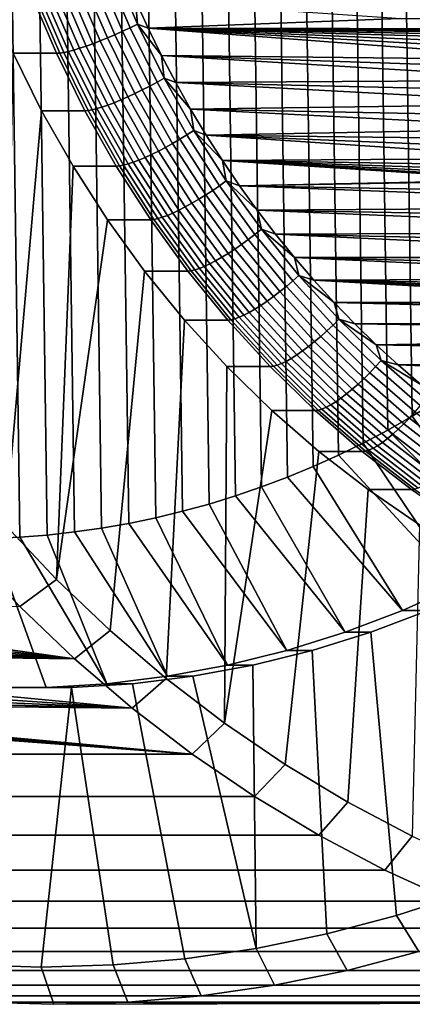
# Model space of a CAD drawing. Header units: metres. Extents: x -22 to 239, y -22 to 22.
# Tile 166 of 256: x 207.72 to 213, y -19.5 to -6.28. Entities that reach past the tile are written whole.
import ezdxf

# ---------------------------------------------------------------- set-up
doc = ezdxf.new("R2010")
doc.units = ezdxf.units.M
doc.layers.add('solid_10_151_033_XXX', color=7, linetype='CONTINUOUS')

msp = doc.modelspace()

# ---------------------------------------------------------------- linework, layer by layer
at = {"layer": 'solid_10_151_033_XXX'}
for points in [[(207.724243, -13.226729, 227.363632), (207.355637, 13.244179, 227.229477), (206.986649, 13.25, 227.095169), (207.355637, -13.244179, 227.229477)], [(208.092224, -13.197662, 227.497574), (207.724243, 13.226729, 227.363632), (207.355637, 13.244179, 227.229477), (207.724243, -13.226729, 227.363632)], [(208.459305, -13.156993, 227.63118), (208.092224, 13.197662, 227.497574), (207.724243, 13.226729, 227.363632), (208.092224, -13.197662, 227.497574)], [(208.824997, -13.104782, 227.764282), (208.459305, 13.156993, 227.63118), (208.092224, 13.197662, 227.497574), (208.459305, -13.156993, 227.63118)], [(209.189056, -13.041062, 227.89679), (208.824997, 13.104782, 227.764282), (208.459305, 13.156993, 227.63118), (208.824997, -13.104782, 227.764282)], [(209.551331, -12.965861, 228.028641), (209.189056, 13.041062, 227.89679), (208.824997, 13.104782, 227.764282), (209.189056, -13.041062, 227.89679)], [(209.911209, -12.879303, 228.159622), (209.551331, 12.965861, 228.028641), (209.189056, 13.041062, 227.89679), (209.551331, -12.965861, 228.028641)], [(210.268509, -12.781436, 228.289673), (209.911209, 12.879303, 228.159622), (209.551331, 12.965861, 228.028641), (209.911209, -12.879303, 228.159622)], [(210.623077, -12.672297, 228.418732), (210.268509, 12.781436, 228.289673), (209.911209, 12.879303, 228.159622), (210.268509, -12.781436, 228.289673)], [(210.974304, -12.552074, 228.54657), (210.623077, 12.672297, 228.418732), (210.268509, 12.781436, 228.289673), (210.623077, -12.672297, 228.418732)], [(211.322037, -12.42083, 228.673126), (210.974304, 12.552074, 228.54657), (210.623077, 12.672297, 228.418732), (210.974304, -12.552074, 228.54657)], [(211.666092, -12.278622, 228.798355), (211.322037, 12.42083, 228.673126), (210.974304, 12.552074, 228.54657), (211.322037, -12.42083, 228.673126)], [(212.00592, -12.125679, 228.922043), (211.666092, 12.278622, 228.798355), (211.322037, 12.42083, 228.673126), (211.666092, -12.278622, 228.798355)], [(212.341324, -11.96209, 229.044113), (212.00592, 12.125679, 228.922043), (211.666092, 12.278622, 228.798355), (212.00592, -12.125679, 228.922043)], [(212.672134, -11.787946, 229.16452), (212.341324, 11.96209, 229.044113), (212.00592, 12.125679, 228.922043), (212.341324, -11.96209, 229.044113)], [(212.997879, -11.603481, 229.283081), (212.672134, 11.787946, 229.16452), (212.341324, 11.96209, 229.044113), (212.672134, -11.787946, 229.16452)], [(213.318314, -11.408838, 229.399719), (212.997879, 11.603481, 229.283081), (212.672134, 11.787946, 229.16452), (212.997879, -11.603481, 229.283081)], [(213.633255, -11.204146, 229.514343), (213.318314, 11.408838, 229.399719), (212.997879, 11.603481, 229.283081), (213.318314, -11.408838, 229.399719)], [(208.781464, -5.675254, 182.89946), (209.106491, -6.43266, 183.017761), (209.004349, -6.478438, 183.026169), (208.677002, -5.715643, 182.907028)], [(208.885437, -5.633251, 182.904358), (209.208069, -6.385051, 183.02179), (209.106491, -6.43266, 183.017761), (208.781464, -5.675254, 182.89946)], [(208.987625, -5.590163, 182.921707), (209.3078, -6.336211, 183.038239), (209.208069, -6.385051, 183.02179), (208.885437, -5.633251, 182.904358)], [(208.987625, -5.590163, 182.921707), (209.281891, -6.017781, 183.022278), (209.3078, -6.336211, 183.038239)], [(208.471893, -5.789566, 182.959106), (208.803467, -6.562227, 183.079788), (208.707275, -6.599181, 183.124313), (208.37384, -5.822169, 183.002945)], [(208.573364, -5.753907, 182.927002), (208.902908, -6.521809, 183.046936), (208.803467, -6.562227, 183.079788), (208.471893, -5.789566, 182.959106)], [(208.677002, -5.715643, 182.907028), (209.004349, -6.478438, 183.026169), (208.902908, -6.521809, 183.046936), (208.573364, -5.753907, 182.927002)], [(207.877899, -5.936371, 183.575439), (208.21788, -6.728623, 183.699188), (207.636459, -6.728633, 185.296661), (207.296463, -5.936373, 185.172913)], [(207.921631, -5.933921, 183.472198), (208.261475, -6.725848, 183.595901), (208.21788, -6.728623, 183.699188), (207.877899, -5.936371, 183.575439)], [(207.975754, -5.9266, 183.374146), (208.315186, -6.717548, 183.497681), (208.261475, -6.725848, 183.595901), (207.921631, -5.933921, 183.472198)], [(208.039566, -5.914496, 183.282578), (208.378296, -6.703829, 183.405869), (208.315186, -6.717548, 183.497681), (207.975754, -5.9266, 183.374146)], [(208.112244, -5.897762, 183.198685), (208.450012, -6.684863, 183.321625), (208.378296, -6.703829, 183.405869), (208.039566, -5.914496, 183.282578)], [(208.192871, -5.87661, 183.123489), (208.529434, -6.660888, 183.246002), (208.450012, -6.684863, 183.321625), (208.112244, -5.897762, 183.198685)], [(208.280426, -5.851306, 183.057983), (208.615555, -6.632207, 183.179947), (208.529434, -6.660888, 183.246002), (208.192871, -5.87661, 183.123489)], [(208.37384, -5.822169, 183.002945), (208.707275, -6.599181, 183.124313), (208.615555, -6.632207, 183.179947), (208.280426, -5.851306, 183.057983)], [(212.726379, -6.252228, 184.275955), (212.832291, -6.262797, 184.314514), (209.451569, -6.391066, 183.08403), (209.281891, -6.017781, 183.022278)], [(209.3078, -6.336211, 183.038239), (209.281891, -6.017781, 183.022278), (209.451569, -6.391066, 183.08403)], [(209.3078, -6.336211, 183.038239), (209.66745, -7.061593, 183.169144), (209.570496, -7.116023, 183.153702), (209.208069, -6.385051, 183.02179)], [(209.3078, -6.336211, 183.038239), (209.451569, -6.391066, 183.08403), (209.631378, -6.758955, 183.149475)], [(209.3078, -6.336211, 183.038239), (209.631378, -6.758955, 183.149475), (209.66745, -7.061593, 183.169144)], [(212.832291, -6.262797, 184.314514), (233.388245, -6.391063, 191.796265), (228.40274, -6.421983, 189.981689), (209.451569, -6.391066, 183.08403)], [(230.007507, -6.262797, 190.565781), (233.388245, -6.391063, 191.796265), (212.832291, -6.262797, 184.314514)], [(209.004349, -6.478438, 183.026169), (209.372086, -7.220102, 183.160019), (209.273102, -7.268438, 183.181686), (208.902908, -6.521809, 183.046936)], [(209.106491, -6.43266, 183.017761), (209.471634, -7.169082, 183.15065), (209.372086, -7.220102, 183.160019), (209.004349, -6.478438, 183.026169)], [(209.208069, -6.385051, 183.02179), (209.570496, -7.116023, 183.153702), (209.471634, -7.169082, 183.15065), (209.106491, -6.43266, 183.017761)], [(213.695786, -6.801858, 184.628799), (209.631378, -6.758955, 183.149475), (209.451569, -6.391066, 183.08403), (213.766617, -6.717515, 184.654587)], [(214.437057, -6.421983, 184.898605), (209.451569, -6.391066, 183.08403), (228.40274, -6.421983, 189.981689)], [(213.845871, -6.642142, 184.683426), (213.766617, -6.717515, 184.654587), (209.451569, -6.391066, 183.08403)], [(213.932663, -6.576612, 184.715012), (213.845871, -6.642142, 184.683426), (209.451569, -6.391066, 183.08403)], [(214.02562, -6.52194, 184.74884), (213.932663, -6.576612, 184.715012), (209.451569, -6.391066, 183.08403)], [(214.123947, -6.478591, 184.784637), (214.02562, -6.52194, 184.74884), (209.451569, -6.391066, 183.08403)], [(214.226028, -6.447292, 184.821793), (214.123947, -6.478591, 184.784637), (209.451569, -6.391066, 183.08403)], [(214.330917, -6.428329, 184.85997), (214.226028, -6.447292, 184.821793), (209.451569, -6.391066, 183.08403)], [(214.437057, -6.421983, 184.898605), (214.330917, -6.428329, 184.85997), (209.451569, -6.391066, 183.08403)], [(208.707275, -6.599181, 183.124313), (209.081879, -7.354668, 183.260651), (208.99202, -7.391474, 183.316971), (208.615555, -6.632207, 183.179947)], [(208.803467, -6.562227, 183.079788), (209.175964, -7.313483, 183.215363), (209.081879, -7.354668, 183.260651), (208.707275, -6.599181, 183.124313)], [(208.902908, -6.521809, 183.046936), (209.273102, -7.268438, 183.181686), (209.175964, -7.313483, 183.215363), (208.803467, -6.562227, 183.079788)], [(207.636459, -6.728633, 185.296661), (208.018372, -7.498912, 185.435669), (207.5345, -13.066296, 185.259552)], [(208.21788, -6.728623, 183.699188), (208.599823, -7.498929, 183.838196), (208.018372, -7.498912, 185.435669), (207.636459, -6.728633, 185.296661)], [(208.261475, -6.725848, 183.595901), (208.643265, -7.495835, 183.734863), (208.599823, -7.498929, 183.838196), (208.21788, -6.728623, 183.699188)], [(208.315186, -6.717548, 183.497681), (208.696503, -7.486586, 183.636459), (208.643265, -7.495835, 183.734863), (208.261475, -6.725848, 183.595901)], [(208.378296, -6.703829, 183.405869), (208.758835, -7.471296, 183.544373), (208.696503, -7.486586, 183.636459), (208.315186, -6.717548, 183.497681)], [(208.450012, -6.684863, 183.321625), (208.829468, -7.450159, 183.459732), (208.758835, -7.471296, 183.544373), (208.378296, -6.703829, 183.405869)], [(208.529434, -6.660888, 183.246002), (208.907532, -7.423439, 183.383606), (208.829468, -7.450159, 183.459732), (208.450012, -6.684863, 183.321625)], [(208.615555, -6.632207, 183.179947), (208.99202, -7.391474, 183.316971), (208.907532, -7.423439, 183.383606), (208.529434, -6.660888, 183.246002)], [(213.58284, -6.99313, 184.587692), (213.542099, -7.097782, 184.572861), (209.821167, -7.1211, 183.218552), (209.631378, -6.758955, 183.149475)], [(209.66745, -7.061593, 183.169144), (209.631378, -6.758955, 183.149475), (209.821167, -7.1211, 183.218552)], [(213.634216, -6.894212, 184.606384), (213.58284, -6.99313, 184.587692), (209.631378, -6.758955, 183.149475)], [(213.695786, -6.801858, 184.628799), (213.634216, -6.894212, 184.606384), (209.631378, -6.758955, 183.149475)], [(209.570496, -7.116023, 183.153702), (209.971558, -7.823785, 183.299683), (209.875671, -7.882121, 183.297714), (209.471634, -7.169082, 183.15065)], [(209.66745, -7.061593, 183.169144), (210.065445, -7.763941, 183.313995), (209.971558, -7.823785, 183.299683), (209.570496, -7.116023, 183.153702)], [(209.66745, -7.061593, 183.169144), (209.821167, -7.1211, 183.218552), (210.020798, -7.477237, 183.291214)], [(209.66745, -7.061593, 183.169144), (210.020798, -7.477237, 183.291214), (210.065445, -7.763941, 183.313995)], [(213.542099, -7.097782, 184.572861), (213.512695, -7.206415, 184.562164), (209.821167, -7.1211, 183.218552)], [(213.494873, -7.318026, 184.555679), (213.488907, -7.430985, 184.553497), (210.020798, -7.477237, 183.291214), (209.821167, -7.1211, 183.218552)], [(213.512695, -7.206415, 184.562164), (213.494873, -7.318026, 184.555679), (209.821167, -7.1211, 183.218552)], [(209.273102, -7.268438, 183.181686), (209.682755, -7.991359, 183.33078), (209.58815, -8.040884, 183.365387), (209.175964, -7.313483, 183.215363)], [(209.372086, -7.220102, 183.160019), (209.779007, -7.938215, 183.308121), (209.682755, -7.991359, 183.33078), (209.273102, -7.268438, 183.181686)], [(209.471634, -7.169082, 183.15065), (209.875671, -7.882121, 183.297714), (209.779007, -7.938215, 183.308121), (209.372086, -7.220102, 183.160019)], [(208.99202, -7.391474, 183.316971), (209.4086, -8.126633, 183.468597), (209.325912, -8.161777, 183.535889), (208.907532, -7.423439, 183.383606)], [(209.081879, -7.354668, 183.260651), (209.496384, -8.086165, 183.41153), (209.4086, -8.126633, 183.468597), (208.99202, -7.391474, 183.316971)], [(209.175964, -7.313483, 183.215363), (209.58815, -8.040884, 183.365387), (209.496384, -8.086165, 183.41153), (209.081879, -7.354668, 183.260651)], [(208.441025, -8.244781, 185.589508), (208.218216, -13.793878, 185.508408), (207.5345, -13.066296, 185.259552), (208.018372, -7.498912, 185.435669)], [(208.599823, -7.498929, 183.838196), (209.022461, -8.244775, 183.99202), (208.441025, -8.244781, 185.589508), (208.018372, -7.498912, 185.435669)], [(208.643265, -7.495835, 183.734863), (209.06572, -8.241373, 183.888626), (209.022461, -8.244775, 183.99202), (208.599823, -7.498929, 183.838196)], [(208.696503, -7.486586, 183.636459), (209.118439, -8.231204, 183.790039), (209.06572, -8.241373, 183.888626), (208.643265, -7.495835, 183.734863)], [(208.758835, -7.471296, 183.544373), (209.179916, -8.214394, 183.697632), (209.118439, -8.231204, 183.790039), (208.696503, -7.486586, 183.636459)], [(208.829468, -7.450159, 183.459732), (209.249359, -8.191154, 183.612564), (209.179916, -8.214394, 183.697632), (208.758835, -7.471296, 183.544373)], [(208.907532, -7.423439, 183.383606), (209.325912, -8.161777, 183.535889), (209.249359, -8.191154, 183.612564), (208.829468, -7.450159, 183.459732)], [(213.488907, -7.430985, 184.553497), (213.494873, -7.543944, 184.555679), (210.020798, -7.477237, 183.291214)], [(213.512695, -7.655555, 184.562164), (213.542099, -7.764188, 184.572861), (210.230057, -7.827022, 183.367371), (210.020798, -7.477237, 183.291214)], [(210.065445, -7.763941, 183.313995), (210.020798, -7.477237, 183.291214), (210.230057, -7.827022, 183.367371)], [(213.494873, -7.543944, 184.555679), (213.512695, -7.655555, 184.562164), (210.020798, -7.477237, 183.291214)], [(210.065445, -7.763941, 183.313995), (210.500458, -8.440965, 183.472336), (210.409927, -8.506027, 183.459229), (209.971558, -7.823785, 183.299683)], [(210.065445, -7.763941, 183.313995), (210.230057, -7.827022, 183.367371), (210.448761, -8.170128, 183.446976)], [(210.065445, -7.763941, 183.313995), (210.448761, -8.170128, 183.446976), (210.500458, -8.440965, 183.472336)], [(213.542099, -7.764188, 184.572861), (213.58284, -7.86884, 184.587692), (210.230057, -7.827022, 183.367371)], [(209.875671, -7.882121, 183.297714), (210.317322, -8.56945, 183.458466), (210.223785, -8.630435, 183.470016), (209.779007, -7.938215, 183.308121)], [(209.971558, -7.823785, 183.299683), (210.409927, -8.506027, 183.459229), (210.317322, -8.56945, 183.458466), (209.875671, -7.882121, 183.297714)], [(213.695786, -8.060113, 184.628799), (213.766617, -8.144456, 184.654587), (210.448761, -8.170128, 183.446976), (210.230057, -7.827022, 183.367371)], [(213.634216, -7.967758, 184.606384), (213.695786, -8.060113, 184.628799), (210.230057, -7.827022, 183.367371)], [(213.58284, -7.86884, 184.587692), (213.634216, -7.967758, 184.606384), (210.230057, -7.827022, 183.367371)], [(209.58815, -8.040884, 183.365387), (210.038681, -8.742057, 183.529373), (209.949448, -8.791286, 183.576431), (209.496384, -8.086165, 183.41153)], [(209.682755, -7.991359, 183.33078), (210.130524, -8.688213, 183.493759), (210.038681, -8.742057, 183.529373), (209.58815, -8.040884, 183.365387)], [(209.779007, -7.938215, 183.308121), (210.223785, -8.630435, 183.470016), (210.130524, -8.688213, 183.493759), (209.682755, -7.991359, 183.33078)], [(209.249359, -8.191154, 183.612564), (209.708313, -8.90543, 183.779602), (209.640167, -8.930697, 183.865158), (209.179916, -8.214394, 183.697632)], [(209.325912, -8.161777, 183.535889), (209.783218, -8.873491, 183.702332), (209.708313, -8.90543, 183.779602), (209.249359, -8.191154, 183.612564)], [(209.4086, -8.126633, 183.468597), (209.863937, -8.835283, 183.634323), (209.783218, -8.873491, 183.702332), (209.325912, -8.161777, 183.535889)], [(209.496384, -8.086165, 183.41153), (209.949448, -8.791286, 183.576431), (209.863937, -8.835283, 183.634323), (209.4086, -8.126633, 183.468597)], [(213.845871, -8.219829, 184.683426), (210.448761, -8.170128, 183.446976), (213.766617, -8.144456, 184.654587)], [(214.226028, -8.414679, 184.821793), (214.330917, -8.433641, 184.85997), (210.676758, -8.506328, 183.529953), (210.448761, -8.170128, 183.446976)], [(210.500458, -8.440965, 183.472336), (210.448761, -8.170128, 183.446976), (210.676758, -8.506328, 183.529953)], [(214.123947, -8.383379, 184.784637), (214.226028, -8.414679, 184.821793), (210.448761, -8.170128, 183.446976)], [(214.02562, -8.34003, 184.74884), (214.123947, -8.383379, 184.784637), (210.448761, -8.170128, 183.446976)], [(213.932663, -8.285358, 184.715012), (214.02562, -8.34003, 184.74884), (210.448761, -8.170128, 183.446976)], [(213.845871, -8.219829, 184.683426), (213.932663, -8.285358, 184.715012), (210.448761, -8.170128, 183.446976)], [(208.441025, -8.244781, 185.589508), (208.902985, -8.963725, 185.757645), (208.218216, -13.793878, 185.508408)], [(209.022461, -8.244775, 183.99202), (209.484421, -8.963727, 184.160156), (208.902985, -8.963725, 185.757645), (208.441025, -8.244781, 185.589508)], [(209.06572, -8.241373, 183.888626), (209.527496, -8.96003, 184.056686), (209.484421, -8.963727, 184.160156), (209.022461, -8.244775, 183.99202)], [(209.118439, -8.231204, 183.790039), (209.579636, -8.948974, 183.957901), (209.527496, -8.96003, 184.056686), (209.06572, -8.241373, 183.888626)], [(209.179916, -8.214394, 183.697632), (209.640167, -8.930697, 183.865158), (209.579636, -8.948974, 183.957901), (209.118439, -8.231204, 183.790039)], [(210.500458, -8.440965, 183.472336), (210.971085, -9.090455, 183.643616), (210.884186, -9.160524, 183.631851), (210.409927, -8.506027, 183.459229)], [(210.500458, -8.440965, 183.472336), (210.676758, -8.506328, 183.529953), (210.913849, -8.835346, 183.616257)], [(210.500458, -8.440965, 183.472336), (210.913849, -8.835346, 183.616257), (210.971085, -9.090455, 183.643616)], [(214.330917, -8.433641, 184.85997), (214.437057, -8.439987, 184.898605), (210.676758, -8.506328, 183.529953)], [(214.437057, -8.439987, 184.898605), (215.719391, -8.501927, 185.365326), (215.661163, -8.596561, 185.344131), (210.676758, -8.506328, 183.529953)], [(210.317322, -8.56945, 183.458466), (210.795105, -9.228827, 183.63237), (210.704971, -9.294505, 183.645157), (210.223785, -8.630435, 183.470016)], [(210.409927, -8.506027, 183.459229), (210.884186, -9.160524, 183.631851), (210.795105, -9.228827, 183.63237), (210.317322, -8.56945, 183.458466)], [(215.613266, -8.697538, 185.326706), (215.576248, -8.803706, 185.313232), (210.913849, -8.835346, 183.616257), (210.676758, -8.506328, 183.529953)], [(215.661163, -8.596561, 185.344131), (215.613266, -8.697538, 185.326706), (210.676758, -8.506328, 183.529953)], [(210.130524, -8.688213, 183.493759), (210.614929, -9.35673, 183.670059), (210.526108, -9.414716, 183.706772), (210.038681, -8.742057, 183.529373)], [(210.223785, -8.630435, 183.470016), (210.704971, -9.294505, 183.645157), (210.614929, -9.35673, 183.670059), (210.130524, -8.688213, 183.493759)], [(209.863937, -8.835283, 183.634323), (210.356552, -9.515115, 183.813629), (210.277969, -9.556263, 183.882416), (209.783218, -8.873491, 183.702332)], [(209.949448, -8.791286, 183.576431), (210.439606, -9.467733, 183.754837), (210.356552, -9.515115, 183.813629), (209.863937, -8.835283, 183.634323)], [(210.038681, -8.742057, 183.529373), (210.526108, -9.414716, 183.706772), (210.439606, -9.467733, 183.754837), (209.949448, -8.791286, 183.576431)], [(215.576248, -8.803706, 185.313232), (215.550674, -8.913404, 185.303925), (210.913849, -8.835346, 183.616257)], [(215.536789, -9.025709, 185.298874), (215.534805, -9.138741, 185.298141), (211.159836, -9.156853, 183.70578), (210.913849, -8.835346, 183.616257)], [(210.971085, -9.090455, 183.643616), (210.913849, -8.835346, 183.616257), (211.159836, -9.156853, 183.70578)], [(215.550674, -8.913404, 185.303925), (215.536789, -9.025709, 185.298874), (210.913849, -8.835346, 183.616257)], [(209.402756, -9.65343, 185.939545), (208.938004, -14.48107, 185.770386), (208.218216, -13.793878, 185.508408), (208.902985, -8.963725, 185.757645)], [(209.484421, -8.963727, 184.160156), (209.984192, -9.653441, 184.342072), (209.402756, -9.65343, 185.939545), (208.902985, -8.963725, 185.757645)], [(209.527496, -8.96003, 184.056686), (210.027054, -9.64946, 184.238525), (209.984192, -9.653441, 184.342072), (209.484421, -8.963727, 184.160156)], [(209.579636, -8.948974, 183.957901), (210.078598, -9.637553, 184.139511), (210.027054, -9.64946, 184.238525), (209.527496, -8.96003, 184.056686)], [(209.640167, -8.930697, 183.865158), (210.138107, -9.61787, 184.046387), (210.078598, -9.637553, 184.139511), (209.579636, -8.948974, 183.957901)], [(209.708313, -8.90543, 183.779602), (210.204834, -9.590659, 183.960327), (210.138107, -9.61787, 184.046387), (209.640167, -8.930697, 183.865158)], [(209.783218, -8.873491, 183.702332), (210.277969, -9.556263, 183.882416), (210.204834, -9.590659, 183.960327), (209.708313, -8.90543, 183.779602)], [(210.971085, -9.090455, 183.643616), (211.4758, -9.710295, 183.827316), (211.392776, -9.785142, 183.816956), (210.884186, -9.160524, 183.631851)], [(210.971085, -9.090455, 183.643616), (211.159836, -9.156853, 183.70578), (211.414505, -9.470624, 183.798477)], [(210.971085, -9.090455, 183.643616), (211.414505, -9.470624, 183.798477), (211.4758, -9.710295, 183.827316)], [(210.795105, -9.228827, 183.63237), (211.307495, -9.858103, 183.818863), (211.221008, -9.928258, 183.832977), (210.704971, -9.294505, 183.645157)], [(210.884186, -9.160524, 183.631851), (211.392776, -9.785142, 183.816956), (211.307495, -9.858103, 183.818863), (210.795105, -9.228827, 183.63237)], [(215.534805, -9.138741, 185.298141), (215.544724, -9.251457, 185.301758), (211.159836, -9.156853, 183.70578)], [(215.566437, -9.36221, 185.309662), (215.59967, -9.469678, 185.321762), (211.414505, -9.470624, 183.798477), (211.159836, -9.156853, 183.70578)], [(215.544724, -9.251457, 185.301758), (215.566437, -9.36221, 185.309662), (211.159836, -9.156853, 183.70578)], [(210.614929, -9.35673, 183.670059), (211.134415, -9.994725, 183.859146), (211.048813, -10.056665, 183.897034), (210.526108, -9.414716, 183.706772)], [(210.704971, -9.294505, 183.645157), (211.221008, -9.928258, 183.832977), (211.134415, -9.994725, 183.859146), (210.614929, -9.35673, 183.670059)], [(210.356552, -9.515115, 183.813629), (210.884827, -10.163911, 184.005905), (210.808533, -10.207865, 184.075516), (210.277969, -9.556263, 183.882416)], [(210.439606, -9.467733, 183.754837), (210.965256, -10.113298, 183.946152), (210.884827, -10.163911, 184.005905), (210.356552, -9.515115, 183.813629)], [(210.526108, -9.414716, 183.706772), (211.048813, -10.056665, 183.897034), (210.965256, -10.113298, 183.946152), (210.439606, -9.467733, 183.754837)], [(215.59967, -9.469678, 185.321762), (215.644028, -9.572577, 185.337906), (211.414505, -9.470624, 183.798477)], [(215.698868, -9.669408, 185.357864), (215.763657, -9.759274, 185.381439), (211.677673, -9.776415, 183.894272), (211.414505, -9.470624, 183.798477)], [(211.4758, -9.710295, 183.827316), (211.414505, -9.470624, 183.798477), (211.677673, -9.776415, 183.894272)], [(215.644028, -9.572577, 185.337906), (215.698868, -9.669408, 185.357864), (211.414505, -9.470624, 183.798477)], [(210.027054, -9.64946, 184.238525), (210.562805, -10.307416, 184.433517), (210.520157, -10.311668, 184.53714), (209.984192, -9.653441, 184.342072)], [(210.078598, -9.637553, 184.139511), (210.613678, -10.294697, 184.334259), (210.562805, -10.307416, 184.433517), (210.027054, -9.64946, 184.238525)], [(210.138107, -9.61787, 184.046387), (210.672089, -10.273672, 184.240738), (210.613678, -10.294697, 184.334259), (210.078598, -9.637553, 184.139511)], [(210.204834, -9.590659, 183.960327), (210.73732, -10.244606, 184.154129), (210.672089, -10.273672, 184.240738), (210.138107, -9.61787, 184.046387)], [(210.277969, -9.556263, 183.882416), (210.808533, -10.207865, 184.075516), (210.73732, -10.244606, 184.154129), (210.204834, -9.590659, 183.960327)], [(209.938736, -10.311679, 186.134628), (209.691666, -15.125761, 186.044693), (208.938004, -14.48107, 185.770386), (209.402756, -9.65343, 185.939545)], [(209.984192, -9.653441, 184.342072), (210.520157, -10.311668, 184.53714), (209.938736, -10.311679, 186.134628), (209.402756, -9.65343, 185.939545)], [(211.4758, -9.710295, 183.827316), (212.012924, -10.298462, 184.022827), (211.934052, -10.377842, 184.013977), (211.392776, -9.785142, 183.816956)], [(211.4758, -9.710295, 183.827316), (211.677673, -9.776415, 183.894272), (211.949066, -10.073894, 183.993042)], [(211.4758, -9.710295, 183.827316), (211.949066, -10.073894, 183.993042), (212.012924, -10.298462, 184.022827)], [(215.763657, -9.759274, 185.381439), (215.837341, -9.840672, 185.408264), (211.677673, -9.776415, 183.894272)], [(216.103104, -10.025855, 185.50499), (216.202866, -10.065249, 185.541306), (211.949066, -10.073894, 183.993042), (211.677673, -9.776415, 183.894272)], [(215.919281, -9.912919, 185.43808), (216.008209, -9.97488, 185.470459), (211.677673, -9.776415, 183.894272)], [(216.103104, -10.025855, 185.50499), (211.677673, -9.776415, 183.894272), (216.008209, -9.97488, 185.470459)], [(215.837341, -9.840672, 185.408264), (215.919281, -9.912919, 185.43808), (211.677673, -9.776415, 183.894272)], [(211.307495, -9.858103, 183.818863), (211.852798, -10.455222, 184.017334), (211.770203, -10.529628, 184.032867), (211.221008, -9.928258, 183.832977)], [(211.392776, -9.785142, 183.816956), (211.934052, -10.377842, 184.013977), (211.852798, -10.455222, 184.017334), (211.307495, -9.858103, 183.818863)], [(211.134415, -9.994725, 183.859146), (211.687286, -10.600121, 184.060364), (211.605103, -10.665812, 184.099503), (211.048813, -10.056665, 183.897034)], [(211.221008, -9.928258, 183.832977), (211.770203, -10.529628, 184.032867), (211.687286, -10.600121, 184.060364), (211.134415, -9.994725, 183.859146)], [(210.884827, -10.163911, 184.005905), (211.447052, -10.779553, 184.210541), (211.373184, -10.82617, 184.281036), (210.808533, -10.207865, 184.075516)], [(210.965256, -10.113298, 183.946152), (211.524689, -10.725876, 184.149765), (211.447052, -10.779553, 184.210541), (210.884827, -10.163911, 184.005905)], [(211.048813, -10.056665, 183.897034), (211.605103, -10.665812, 184.099503), (211.524689, -10.725876, 184.149765), (210.965256, -10.113298, 183.946152)], [(216.202866, -10.065249, 185.541306), (216.305954, -10.092456, 185.578827), (211.949066, -10.073894, 183.993042)], [(217.918503, -10.226243, 186.165741), (217.932388, -10.338549, 186.170792), (212.228485, -10.362844, 184.094742), (211.949066, -10.073894, 183.993042)], [(212.012924, -10.298462, 184.022827), (211.949066, -10.073894, 183.993042), (212.228485, -10.362844, 184.094742)], [(216.5177, -10.109359, 185.655884), (217.918503, -10.226243, 186.165741), (211.949066, -10.073894, 183.993042)], [(216.411484, -10.107242, 185.617233), (216.5177, -10.109359, 185.655884), (211.949066, -10.073894, 183.993042)], [(216.305954, -10.092456, 185.578827), (216.411484, -10.107242, 185.617233), (211.949066, -10.073894, 183.993042)], [(210.509109, -10.936251, 186.342224), (210.476974, -15.726045, 186.330521), (209.691666, -15.125761, 186.044693), (209.938736, -10.311679, 186.134628)], [(210.520157, -10.311668, 184.53714), (211.090546, -10.936261, 184.744751), (210.509109, -10.936251, 186.342224), (209.938736, -10.311679, 186.134628)], [(210.562805, -10.307416, 184.433517), (211.132965, -10.931751, 184.641037), (211.090546, -10.936261, 184.744751), (210.520157, -10.311668, 184.53714)], [(210.613678, -10.294697, 184.334259), (211.183136, -10.918262, 184.541519), (211.132965, -10.931751, 184.641037), (210.562805, -10.307416, 184.433517)], [(210.672089, -10.273672, 184.240738), (211.240387, -10.895964, 184.447586), (211.183136, -10.918262, 184.541519), (210.613678, -10.294697, 184.334259)], [(210.73732, -10.244606, 184.154129), (211.304001, -10.865137, 184.360382), (211.240387, -10.895964, 184.447586), (210.672089, -10.273672, 184.240738)], [(210.808533, -10.207865, 184.075516), (211.373184, -10.82617, 184.281036), (211.304001, -10.865137, 184.360382), (210.73732, -10.244606, 184.154129)], [(212.012924, -10.298462, 184.022827), (212.580734, -10.853037, 184.229492), (212.506241, -10.936692, 184.222229), (211.934052, -10.377842, 184.013977)], [(212.012924, -10.298462, 184.022827), (212.228485, -10.362844, 184.094742), (212.515701, -10.643054, 184.19928)], [(212.012924, -10.298462, 184.022827), (212.515701, -10.643054, 184.19928), (212.580734, -10.853037, 184.229492)], [(211.934052, -10.377842, 184.013977), (212.506241, -10.936692, 184.222229), (212.42926, -11.018239, 184.227142), (211.852798, -10.455222, 184.017334)], [(217.932388, -10.338549, 186.170792), (217.957962, -10.448277, 186.180099), (212.228485, -10.362844, 184.094742)], [(217.957962, -10.448277, 186.180099), (217.99498, -10.554418, 186.193573), (212.515701, -10.643054, 184.19928), (212.228485, -10.362844, 184.094742)], [(211.770203, -10.529628, 184.032867), (212.350754, -11.096651, 184.244171), (212.271729, -11.170939, 184.273087), (211.687286, -10.600121, 184.060364)], [(211.852798, -10.455222, 184.017334), (212.42926, -11.018239, 184.227142), (212.350754, -11.096651, 184.244171), (211.770203, -10.529628, 184.032867)], [(217.99498, -10.554418, 186.193573), (218.042877, -10.655416, 186.211014), (212.515701, -10.643054, 184.19928)], [(211.605103, -10.665812, 184.099503), (212.193161, -11.24017, 184.313538), (212.116058, -11.303467, 184.365005), (211.524689, -10.725876, 184.149765)], [(211.687286, -10.600121, 184.060364), (212.271729, -11.170939, 184.273087), (212.193161, -11.24017, 184.313538), (211.605103, -10.665812, 184.099503)], [(218.10112, -10.750069, 186.232208), (218.168991, -10.837244, 186.256912), (212.81044, -10.914221, 184.306564), (212.515701, -10.643054, 184.19928)], [(212.580734, -10.853037, 184.229492), (212.515701, -10.643054, 184.19928), (212.81044, -10.914221, 184.306564)], [(218.042877, -10.655416, 186.211014), (218.10112, -10.750069, 186.232208), (212.515701, -10.643054, 184.19928)], [(211.373184, -10.82617, 184.281036), (211.970093, -11.409163, 184.498291), (211.903061, -11.450228, 184.57843), (211.304001, -10.865137, 184.360382)], [(211.447052, -10.779553, 184.210541), (212.041382, -11.360036, 184.426849), (211.970093, -11.409163, 184.498291), (211.373184, -10.82617, 184.281036)], [(211.524689, -10.725876, 184.149765), (212.116058, -11.303467, 184.365005), (212.041382, -11.360036, 184.426849), (211.447052, -10.779553, 184.210541)], [(218.168991, -10.837244, 186.256912), (218.245499, -10.915674, 186.28476), (212.81044, -10.914221, 184.306564)], [(210.509109, -10.936251, 186.342224), (211.112091, -11.525177, 186.561691), (210.476974, -15.726045, 186.330521)], [(211.090546, -10.936261, 184.744751), (211.693527, -11.525182, 184.964218), (211.112091, -11.525177, 186.561691), (210.509109, -10.936251, 186.342224)], [(211.132965, -10.931751, 184.641037), (211.735687, -11.520429, 184.860413), (211.693527, -11.525182, 184.964218), (211.090546, -10.936261, 184.744751)], [(211.183136, -10.918262, 184.541519), (211.78511, -11.506214, 184.760635), (211.735687, -11.520429, 184.860413), (211.132965, -10.931751, 184.641037)], [(211.240387, -10.895964, 184.447586), (211.841141, -11.482715, 184.666245), (211.78511, -11.506214, 184.760635), (211.183136, -10.918262, 184.541519)], [(211.304001, -10.865137, 184.360382), (211.903061, -11.450228, 184.57843), (211.841141, -11.482715, 184.666245), (211.240387, -10.895964, 184.447586)], [(212.506241, -10.936692, 184.222229), (213.107468, -11.459868, 184.441055), (213.034973, -11.545317, 184.447601), (212.42926, -11.018239, 184.227142)], [(212.580734, -10.853037, 184.229492), (213.177368, -11.372212, 184.44664), (213.107468, -11.459868, 184.441055), (212.506241, -10.936692, 184.222229)], [(212.580734, -10.853037, 184.229492), (212.81044, -10.914221, 184.306564), (213.112442, -11.176141, 184.416489)], [(212.580734, -10.853037, 184.229492), (213.112442, -11.176141, 184.416489), (213.177368, -11.372212, 184.44664)], [(218.722656, -11.148637, 186.458435), (218.828598, -11.15921, 186.496994), (213.112442, -11.176141, 184.416489), (212.81044, -10.914221, 184.306564)], [(218.517639, -11.090177, 186.383804), (218.618607, -11.125534, 186.420563), (212.81044, -10.914221, 184.306564)], [(218.722656, -11.148637, 186.458435), (212.81044, -10.914221, 184.306564), (218.618607, -11.125534, 186.420563)], [(218.420914, -11.04296, 186.348602), (218.517639, -11.090177, 186.383804), (212.81044, -10.914221, 184.306564)], [(218.329956, -10.984631, 186.315491), (218.420914, -11.04296, 186.348602), (212.81044, -10.914221, 184.306564)], [(218.245499, -10.915674, 186.28476), (218.329956, -10.984631, 186.315491), (212.81044, -10.914221, 184.306564)], [(212.350754, -11.096651, 184.244171), (212.960785, -11.62748, 184.466202), (212.885834, -11.705322, 184.496613), (212.271729, -11.170939, 184.273087)], [(212.42926, -11.018239, 184.227142), (213.034973, -11.545317, 184.447601), (212.960785, -11.62748, 184.466202), (212.350754, -11.096651, 184.244171)], [(212.271729, -11.170939, 184.273087), (212.885834, -11.705322, 184.496613), (212.811081, -11.777864, 184.538437), (212.193161, -11.24017, 184.313538)], [(212.041382, -11.360036, 184.426849), (212.665894, -11.903464, 184.65416), (212.59729, -11.954941, 184.726578), (211.970093, -11.409163, 184.498291)], [(212.116058, -11.303467, 184.365005), (212.737457, -11.84419, 184.591187), (212.665894, -11.903464, 184.65416), (212.041382, -11.360036, 184.426849)], [(212.193161, -11.24017, 184.313538), (212.811081, -11.777864, 184.538437), (212.737457, -11.84419, 184.591187), (212.116058, -11.303467, 184.365005)], [(211.841141, -11.482715, 184.666245), (212.472382, -12.032012, 184.895996), (212.417648, -12.056635, 184.99086), (211.78511, -11.506214, 184.760635)], [(211.903061, -11.450228, 184.57843), (212.532516, -11.997971, 184.807526), (212.472382, -12.032012, 184.895996), (211.841141, -11.482715, 184.666245)], [(211.970093, -11.409163, 184.498291), (212.59729, -11.954941, 184.726578), (212.532516, -11.997971, 184.807526), (211.903061, -11.450228, 184.57843)], [(214.358215, -13.487585, 227.649841), (215.070831, -13.059322, 227.909225), (213.318314, -11.408838, 229.399719), (212.997879, -11.603481, 229.283081)], [(211.745682, -12.07652, 186.792297), (211.291748, -16.280262, 186.62709), (210.476974, -15.726045, 186.330521), (211.112091, -11.525177, 186.561691)], [(211.693527, -11.525182, 184.964218), (212.327103, -12.07651, 185.194824), (211.745682, -12.07652, 186.792297), (211.112091, -11.525177, 186.561691)], [(211.735687, -11.520429, 184.860413), (212.369003, -12.07153, 185.090912), (212.327103, -12.07651, 185.194824), (211.693527, -11.525182, 184.964218)], [(211.78511, -11.506214, 184.760635), (212.417648, -12.056635, 184.99086), (212.369003, -12.07153, 185.090912), (211.735687, -11.520429, 184.860413)], [(214.358215, -13.487585, 227.649841), (212.997879, -11.603481, 229.283081), (212.672134, -11.787946, 229.16452)], [(212.960785, -11.62748, 184.466202), (213.598282, -12.120382, 184.698227), (213.527603, -12.201525, 184.730194), (212.885834, -11.705322, 184.496613)], [(213.034973, -11.545317, 184.447601), (213.667969, -12.034737, 184.677994), (213.598282, -12.120382, 184.698227), (212.960785, -11.62748, 184.466202)], [(212.885834, -11.705322, 184.496613), (213.527603, -12.201525, 184.730194), (213.456833, -12.277141, 184.773483), (212.811081, -11.777864, 184.538437)], [(213.623703, -13.871894, 227.382507), (214.358215, -13.487585, 227.649841), (212.672134, -11.787946, 229.16452), (212.341324, -11.96209, 229.044113)], [(212.737457, -11.84419, 184.591187), (213.386841, -12.346278, 184.827545), (213.318527, -12.408066, 184.891693), (212.665894, -11.903464, 184.65416)], [(212.811081, -11.777864, 184.538437), (213.456833, -12.277141, 184.773483), (213.386841, -12.346278, 184.827545), (212.737457, -11.84419, 184.591187)], [(213.623703, -13.871894, 227.382507), (212.341324, -11.96209, 229.044113), (212.00592, -12.125679, 228.922043)], [(212.472382, -12.032012, 184.895996), (213.13208, -12.542063, 185.136108), (213.07869, -12.56773, 185.231461), (212.417648, -12.056635, 184.99086)], [(212.532516, -11.997971, 184.807526), (213.190338, -12.506578, 185.046951), (213.13208, -12.542063, 185.136108), (212.472382, -12.032012, 184.895996)], [(212.59729, -11.954941, 184.726578), (213.252762, -12.461724, 184.965149), (213.190338, -12.506578, 185.046951), (212.532516, -11.997971, 184.807526)], [(212.665894, -11.903464, 184.65416), (213.318527, -12.408066, 184.891693), (213.252762, -12.461724, 184.965149), (212.59729, -11.954941, 184.726578)], [(212.407791, -12.588436, 187.033279), (212.133499, -16.786703, 186.933456), (211.291748, -16.280262, 186.62709), (211.745682, -12.07652, 186.792297)], [(212.869843, -14.210925, 227.108124), (213.623703, -13.871894, 227.382507), (212.00592, -12.125679, 228.922043), (211.666092, -12.278622, 228.798355)], [(212.327103, -12.07651, 185.194824), (212.989243, -12.588447, 185.435806), (212.407791, -12.588436, 187.033279), (211.745682, -12.07652, 186.792297)], [(212.369003, -12.07153, 185.090912), (213.030869, -12.583256, 185.331818), (212.989243, -12.588447, 185.435806), (212.327103, -12.07651, 185.194824)], [(212.417648, -12.056635, 184.99086), (213.07869, -12.56773, 185.231461), (213.030869, -12.583256, 185.331818), (212.369003, -12.07153, 185.090912)], [(212.869843, -14.210925, 227.108124), (211.666092, -12.278622, 228.798355), (211.322037, -12.42083, 228.673126)], [(212.098999, -14.503612, 226.82756), (212.869843, -14.210925, 227.108124), (211.322037, -12.42083, 228.673126), (210.974304, -12.552074, 228.54657)], [(212.098999, -14.503612, 226.82756), (210.974304, -12.552074, 228.54657), (210.623077, -12.672297, 228.418732)], [(211.313721, -14.748991, 226.541748), (212.098999, -14.503612, 226.82756), (210.623077, -12.672297, 228.418732), (210.268509, -12.781436, 228.289673)], [(213.096313, -13.059324, 187.28389), (212.999786, -17.243906, 187.248749), (212.133499, -16.786703, 186.933456), (212.407791, -12.588436, 187.033279)], [(212.989243, -12.588447, 185.435806), (213.67775, -13.059323, 185.686417), (213.096313, -13.059324, 187.28389), (212.407791, -12.588436, 187.033279)], [(213.030869, -12.583256, 185.331818), (213.719086, -13.053938, 185.582306), (213.67775, -13.059323, 185.686417), (212.989243, -12.588447, 185.435806)], [(211.313721, -14.748991, 226.541748), (210.268509, -12.781436, 228.289673), (209.911209, -12.879303, 228.159622)], [(210.516571, -14.946256, 226.251602), (211.313721, -14.748991, 226.541748), (209.911209, -12.879303, 228.159622), (209.551331, -12.965861, 228.028641)], [(207.5345, -13.066296, 185.259552), (208.218216, -13.793878, 185.508408), (207.724014, -14.156918, 185.860687), (207.022308, -13.410192, 185.605301)], [(209.710068, -15.094782, 225.958069), (210.516571, -14.946256, 226.251602), (209.189056, -13.041062, 227.89679), (208.824997, -13.104782, 227.764282)], [(210.516571, -14.946256, 226.251602), (209.551331, -12.965861, 228.028641), (209.189056, -13.041062, 227.89679)], [(208.897003, -15.194059, 225.66214), (208.092224, -13.197662, 227.497574), (207.724243, -13.226729, 227.363632)], [(208.897003, -15.194059, 225.66214), (209.710068, -15.094782, 225.958069), (208.459305, -13.156993, 227.63118), (208.092224, -13.197662, 227.497574)], [(209.710068, -15.094782, 225.958069), (208.824997, -13.104782, 227.764282), (208.459305, -13.156993, 227.63118)], [(207.261444, -15.24378, 225.066833), (208.079941, -15.24378, 225.364746), (207.355637, -13.244179, 227.229477), (206.986649, -13.25, 227.095169)], [(208.079941, -15.24378, 225.364746), (208.897003, -15.194059, 225.66214), (207.724243, -13.226729, 227.363632), (207.355637, -13.244179, 227.229477)], [(208.218216, -13.793878, 185.508408), (208.938004, -14.48107, 185.770386), (208.462769, -14.862216, 186.129578), (207.724014, -14.156918, 185.860687)], [(213.623703, -13.871894, 227.382507), (212.869843, -14.210925, 227.108124), (213.211853, -14.21093, 226.168427), (213.965759, -13.871881, 226.442825)], [(203.488419, -14.009758, 197.048615), (207.724014, -14.156918, 185.860687), (208.462769, -14.862216, 186.129578), (203.52652, -14.166131, 197.421661)], [(203.558685, -14.312072, 197.789368), (203.52652, -14.166131, 197.421661), (208.462769, -14.862216, 186.129578)], [(212.869843, -14.210925, 227.108124), (212.098999, -14.503612, 226.82756), (212.441025, -14.503612, 225.887878), (213.211853, -14.21093, 226.168427)], [(212.441025, -14.503612, 225.887878), (212.789108, -18.307398, 226.014572), (213.713501, -18.005354, 226.351013), (213.211853, -14.21093, 226.168427)], [(203.584686, -14.447894, 198.151505), (203.558685, -14.312072, 197.789368), (208.462769, -14.862216, 186.129578)], [(203.604568, -14.573902, 198.507309), (203.584686, -14.447894, 198.151505), (208.462769, -14.862216, 186.129578)], [(208.938004, -14.48107, 185.770386), (209.691666, -15.125761, 186.044693), (209.236252, -15.523858, 186.411102), (208.462769, -14.862216, 186.129578)], [(212.098999, -14.503612, 226.82756), (211.313721, -14.748991, 226.541748), (211.655746, -14.748985, 225.602051), (212.441025, -14.503612, 225.887878)], [(211.655746, -14.748985, 225.602051), (211.850754, -18.555727, 225.673035), (212.789108, -18.307398, 226.014572), (212.441025, -14.503612, 225.887878)], [(203.615402, -14.662166, 198.769821), (203.604568, -14.573902, 198.507309), (208.462769, -14.862216, 186.129578)], [(203.618286, -14.690465, 198.856522), (203.615402, -14.662166, 198.769821), (208.462769, -14.862216, 186.129578)], [(203.625778, -14.797879, 199.198761), (203.618286, -14.690465, 198.856522), (208.462769, -14.862216, 186.129578)], [(203.625778, -14.797879, 199.198761), (208.462769, -14.862216, 186.129578), (209.236252, -15.523858, 186.411102), (203.622787, -14.986965, 199.861084)], [(211.313721, -14.748991, 226.541748), (210.516571, -14.946256, 226.251602), (210.858566, -14.946261, 225.311905), (211.655746, -14.748985, 225.602051)], [(210.858566, -14.946261, 225.311905), (210.901154, -18.749634, 225.327408), (211.850754, -18.555727, 225.673035), (211.655746, -14.748985, 225.602051)], [(203.596603, -15.14474, 200.4944), (203.622787, -14.986965, 199.861084), (209.236252, -15.523858, 186.411102)], [(210.516571, -14.946256, 226.251602), (209.710068, -15.094782, 225.958069), (210.052139, -15.094775, 225.018387), (210.858566, -14.946261, 225.311905)], [(210.858566, -14.946261, 225.311905), (210.052139, -15.094775, 225.018387), (210.901154, -18.749634, 225.327408)], [(203.548187, -15.274732, 201.101181), (203.596603, -15.14474, 200.4944), (209.236252, -15.523858, 186.411102)], [(208.897003, -15.194059, 225.66214), (208.079941, -15.24378, 225.364746), (208.421921, -15.243781, 224.425034), (209.239029, -15.194057, 224.722443)], [(208.421921, -15.243781, 224.425034), (208.979294, -18.972054, 224.627899), (209.943054, -18.888548, 224.978683), (209.239029, -15.194057, 224.722443)], [(209.710068, -15.094782, 225.958069), (208.897003, -15.194059, 225.66214), (209.239029, -15.194057, 224.722443), (210.052139, -15.094775, 225.018387)], [(209.691666, -15.125761, 186.044693), (210.476974, -15.726045, 186.330521), (210.042236, -16.13995, 186.704453), (209.236252, -15.523858, 186.411102)], [(209.239029, -15.194057, 224.722443), (209.943054, -18.888548, 224.978683), (210.901154, -18.749634, 225.327408), (210.052139, -15.094775, 225.018387)], [(203.47818, -15.379875, 201.684372), (203.548187, -15.274732, 201.101181), (209.236252, -15.523858, 186.411102)], [(208.421921, -15.243781, 224.425034), (207.603516, -15.243781, 224.127167), (207.046143, -18.972054, 223.924286), (208.012711, -19, 224.276093)], [(208.079941, -15.24378, 225.364746), (207.261444, -15.24378, 225.066833), (207.603516, -15.243781, 224.127167), (208.421921, -15.243781, 224.425034)], [(208.421921, -15.243781, 224.425034), (208.012711, -19, 224.276093), (208.979294, -18.972054, 224.627899)], [(203.387375, -15.462462, 202.245911), (209.236252, -15.523858, 186.411102), (210.042236, -16.13995, 186.704453), (203.276688, -15.524359, 202.786774)], [(203.387375, -15.462462, 202.245911), (203.47818, -15.379875, 201.684372), (209.236252, -15.523858, 186.411102)], [(202.832657, -15.6, 204.299683), (210.042236, -16.13995, 186.704453), (197.900574, -16.139948, 220.0634), (197.094589, -15.523858, 219.77005)], [(202.832657, -15.6, 204.299683), (202.998581, -15.591855, 203.812073), (210.042236, -16.13995, 186.704453)], [(202.998581, -15.591855, 203.812073), (203.146851, -15.567045, 203.308334), (210.042236, -16.13995, 186.704453)], [(203.146851, -15.567045, 203.308334), (203.255432, -15.533137, 202.878998), (210.042236, -16.13995, 186.704453)], [(203.255432, -15.533137, 202.878998), (203.276688, -15.524359, 202.786774), (210.042236, -16.13995, 186.704453)], [(210.476974, -15.726045, 186.330521), (211.291748, -16.280262, 186.62709), (210.878464, -16.708757, 187.00882), (210.042236, -16.13995, 186.704453)], [(210.042236, -16.13995, 186.704453), (210.878464, -16.708757, 187.00882), (198.736801, -16.708755, 220.367767), (197.900574, -16.139948, 220.0634)], [(211.291748, -16.280262, 186.62709), (212.133499, -16.786703, 186.933456), (211.74234, -17.228514, 187.323242), (210.878464, -16.708757, 187.00882)], [(210.878464, -16.708757, 187.00882), (211.74234, -17.228514, 187.323242), (199.600677, -17.228512, 220.68219), (198.736801, -16.708755, 220.367767)], [(212.133499, -16.786703, 186.933456), (212.999786, -17.243906, 187.248749), (212.631454, -17.697765, 187.646851), (211.74234, -17.228514, 187.323242)], [(211.74234, -17.228514, 187.323242), (212.631454, -17.697765, 187.646851), (200.489792, -17.697763, 221.005798), (199.600677, -17.228512, 220.68219)], [(212.999786, -17.243906, 187.248749), (213.888031, -17.65052, 187.572052), (213.543076, -18.115076, 187.978653), (212.631454, -17.697765, 187.646851)], [(212.631454, -17.697765, 187.646851), (213.543076, -18.115076, 187.978653), (201.401413, -18.115076, 221.337601), (200.489792, -17.697763, 221.005798)], [(213.543076, -18.115076, 187.978653), (214.474564, -18.479248, 188.317688), (202.332901, -18.479248, 221.676636), (201.401413, -18.115076, 221.337601)], [(213.713501, -18.005354, 226.351013), (212.789108, -18.307398, 226.014572), (213.085846, -18.789253, 225.590393), (214.034607, -18.479248, 225.935715)], [(212.789108, -18.307398, 226.014572), (211.850754, -18.555727, 225.673035), (212.122818, -19.044115, 225.239883), (213.085846, -18.789253, 225.590393)], [(214.474564, -18.479248, 188.317688), (215.423325, -18.789253, 188.66301), (203.281662, -18.789253, 222.021957), (202.332901, -18.479248, 221.676636)], [(211.850754, -18.555727, 225.673035), (210.901154, -18.749634, 225.327408), (211.148224, -19.24312, 224.885162), (212.122818, -19.044115, 225.239883)], [(210.901154, -18.749634, 225.327408), (209.943054, -18.888548, 224.978683), (210.164871, -19.385696, 224.527252), (211.148224, -19.24312, 224.885162)], [(215.423325, -18.789253, 188.66301), (216.386353, -19.044115, 189.013535), (204.24469, -19.044113, 222.372482), (203.281662, -18.789253, 222.021957)], [(209.943054, -18.888548, 224.978683), (208.979294, -18.972054, 224.627899), (209.175781, -19.471403, 224.167236), (210.164871, -19.385696, 224.527252)], [(213.085846, -18.789253, 225.590393), (212.122818, -19.044115, 225.239883), (224.264481, -19.044113, 191.880936), (225.227509, -18.789253, 192.231445)], [(208.012711, -19, 224.276093), (207.046143, -18.972054, 223.924286), (207.191727, -19.471403, 223.445099), (208.183731, -19.5, 223.806259)], [(208.979294, -18.972054, 224.627899), (208.012711, -19, 224.276093), (208.183731, -19.5, 223.806259), (209.175781, -19.471403, 224.167236)], [(216.386353, -19.044115, 189.013535), (217.360931, -19.24312, 189.36824), (205.219269, -19.24312, 222.727188), (204.24469, -19.044113, 222.372482)], [(212.122818, -19.044115, 225.239883), (211.148224, -19.24312, 224.885162), (223.289902, -19.24312, 191.526215), (224.264481, -19.044113, 191.880936)], [(217.360931, -19.24312, 189.36824), (218.344284, -19.385696, 189.726166), (206.202621, -19.385696, 223.085114), (205.219269, -19.24312, 222.727188)], [(211.148224, -19.24312, 224.885162), (210.164871, -19.385696, 224.527252), (222.306534, -19.385696, 191.168304), (223.289902, -19.24312, 191.526215)], [(218.344284, -19.385696, 189.726166), (219.333389, -19.471403, 190.086166), (207.191727, -19.471403, 223.445099), (206.202621, -19.385696, 223.085114)], [(210.164871, -19.385696, 224.527252), (209.175781, -19.471403, 224.167236), (221.317444, -19.471403, 190.808304), (222.306534, -19.385696, 191.168304)], [(207.191727, -19.471403, 223.445099), (220.325439, -19.5, 190.447159), (221.317444, -19.471403, 190.808304), (208.183731, -19.5, 223.806259)], [(219.333389, -19.471403, 190.086166), (220.325439, -19.5, 190.447159), (207.191727, -19.471403, 223.445099)], [(209.175781, -19.471403, 224.167236), (208.183731, -19.5, 223.806259), (221.317444, -19.471403, 190.808304)]]:
    msp.add_3dface(points, dxfattribs=at)

doc.saveas('drawing.dxf')
